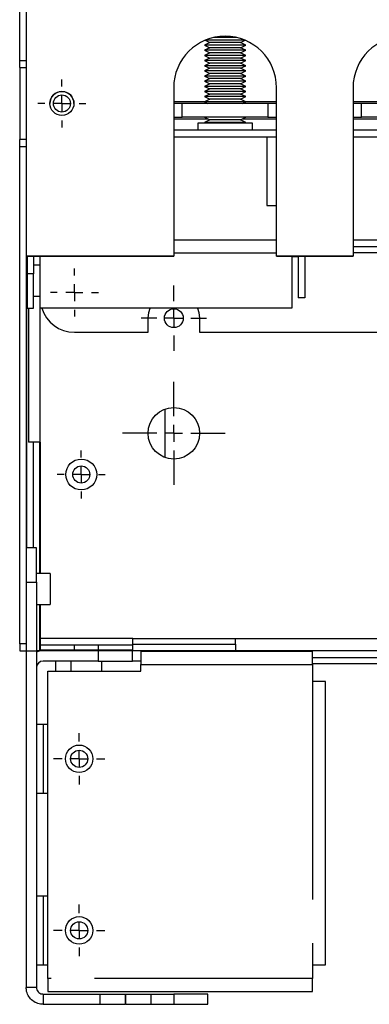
# Model space of a CAD drawing. Extents: x 89 to 295, y 55 to 285.
# Tile 2 of 27: x 169 to 179, y 55 to 84. Entities that reach past the tile are written whole.
import ezdxf

# ---------------------------------------------------------------- set-up
doc = ezdxf.new("R2010")
doc.units = 0
doc.linetypes.add('PHANTOM', pattern=[12.7, 6.35, -1.27, 1.27, -1.27, 1.27, -1.27])
doc.layers.get('0').update_dxf_attribs({"linetype": 'CONTINUOUS'})

# ---------------------------------------------------------------- blocks, each defined once
blk = doc.blocks.new('SW_CENTERMARKSYMBOL_234')
at = {"color": 0, "linetype": 'Continuous'}
for p, q in [((0, 0.5), (0, 0.75)), ((-0.5, 0), (-0.75, 0)), ((0, 0), (-0.25, 0)), ((0, 0), (0, 0.25)), ((0, 0), (0, -0.25)), ((0, 0), (0.25, 0)), ((0.5, 0), (0.75, 0)), ((0, -0.5), (0, -0.75))]:
    blk.add_line(p, q, dxfattribs=at)
blk = doc.blocks.new('SW_CENTERMARKSYMBOL_235')
at = {"color": 0, "linetype": 'Continuous'}
for p, q in [((0, 0.5), (0, 0.75)), ((-0.5, 0), (-0.75, 0)), ((0, 0), (-0.25, 0)), ((0, 0), (0, 0.25)), ((0, 0), (0, -0.25)), ((0, 0), (0.25, 0)), ((0.5, 0), (0.75, 0)), ((0, -0.5), (0, -0.75))]:
    blk.add_line(p, q, dxfattribs=at)
blk = doc.blocks.new('SW_CENTERMARKSYMBOL_237')
at = {"color": 0, "linetype": 'Continuous'}
for p, q in [((0, 0.5), (0, 0.7)), ((-0.5, 0), (-0.7, 0)), ((0, 0), (-0.25, 0)), ((0, 0), (0, 0.25)), ((0, 0), (0, -0.25)), ((0, 0), (0.25, 0)), ((0.5, 0), (0.7, 0)), ((0, -0.5), (0, -0.7))]:
    blk.add_line(p, q, dxfattribs=at)
blk = doc.blocks.new('SW_CENTERMARKSYMBOL_240')
at = {"color": 0, "linetype": 'Continuous'}
for p, q in [((0, 0.5), (0, 0.95)), ((-0.5, 0), (-0.95, 0)), ((0, 0), (-0.25, 0)), ((0, 0), (0, 0.25)), ((0, 0), (0, -0.25)), ((0, 0), (0.25, 0)), ((0.5, 0), (0.95, 0)), ((0, -0.5), (0, -0.95))]:
    blk.add_line(p, q, dxfattribs=at)
blk = doc.blocks.new('SW_CENTERMARKSYMBOL_250')
at = {"color": 0, "linetype": 'Continuous'}
for p, q in [((0, 0.5), (0, 0.7)), ((-0.5, 0), (-0.7, 0)), ((0, 0), (-0.25, 0)), ((0, 0), (0, 0.25)), ((0, 0), (0, -0.25)), ((0, 0), (0.25, 0)), ((0.5, 0), (0.7, 0)), ((0, -0.5), (0, -0.7))]:
    blk.add_line(p, q, dxfattribs=at)
blk = doc.blocks.new('SW_CENTERMARKSYMBOL_253')
at = {"color": 0, "linetype": 'Continuous'}
for p, q in [((0, 0.5), (0, 1.5)), ((-0.5, 0), (-1.5, 0)), ((0, 0), (-0.25, 0)), ((0, 0), (0, 0.25)), ((0, 0), (0, -0.25)), ((0, 0), (0.25, 0)), ((0.5, 0), (1.5, 0)), ((0, -0.5), (0, -1.5))]:
    blk.add_line(p, q, dxfattribs=at)
blk = doc.blocks.new('SW_CENTERMARKSYMBOL_263')
at = {"color": 0, "linetype": 'Continuous'}
for p, q in [((0, 0.5), (0, 0.7)), ((-0.5, 0), (-0.7, 0)), ((0, 0), (-0.25, 0)), ((0, 0), (0, 0.25)), ((0, 0), (0, -0.25)), ((0, 0), (0.25, 0)), ((0.5, 0), (0.7, 0)), ((0, -0.5), (0, -0.7))]:
    blk.add_line(p, q, dxfattribs=at)

msp = doc.modelspace()

# ---------------------------------------------------------------- linework, layer by layer
at = {"color": 7, "linetype": 'Continuous'}
for p, q in [((168.998, 82.921), (168.998, 85.627)), ((169.188, 85.632), (169.188, 77.222)), ((174.405, 83.513), (174.538, 83.446)), ((175.551, 83.521), (174.425, 83.521)), ((175.308, 83.596), (174.668, 83.596)), ((175.438, 83.446), (175.571, 83.513)), ((174.538, 83.446), (174.388, 83.371)), ((174.388, 83.371), (174.538, 83.296)), ((175.588, 83.371), (174.388, 83.371)), ((174.538, 83.296), (174.388, 83.221)), ((174.388, 83.221), (174.538, 83.146)), ((175.588, 83.221), (174.388, 83.221)), ((175.438, 83.446), (174.538, 83.446)), ((175.438, 83.296), (174.538, 83.296)), ((175.588, 83.371), (175.438, 83.446)), ((175.438, 83.296), (175.588, 83.371)), ((175.588, 83.221), (175.438, 83.296)), ((175.438, 83.146), (175.588, 83.221)), ((168.998, 82.921), (169.188, 82.921)), ((168.998, 82.721), (168.998, 82.921)), ((174.538, 83.146), (174.388, 83.071)), ((174.388, 83.071), (174.538, 82.996)), ((175.588, 83.071), (174.388, 83.071)), ((174.538, 82.996), (174.388, 82.921)), ((174.388, 82.921), (174.538, 82.846)), ((175.588, 82.921), (174.388, 82.921)), ((175.438, 83.146), (174.538, 83.146)), ((175.438, 82.996), (174.538, 82.996)), ((175.588, 83.071), (175.438, 83.146)), ((175.438, 82.996), (175.588, 83.071)), ((175.588, 82.921), (175.438, 82.996)), ((175.438, 82.846), (175.588, 82.921)), ((168.998, 82.721), (168.998, 80.621)), ((168.998, 82.721), (169.188, 82.721)), ((174.538, 82.846), (174.388, 82.771)), ((174.388, 82.771), (174.538, 82.696)), ((175.588, 82.771), (174.388, 82.771)), ((174.538, 82.696), (174.388, 82.621)), ((175.438, 82.846), (174.538, 82.846)), ((175.438, 82.696), (174.538, 82.696)), ((175.588, 82.771), (175.438, 82.846)), ((175.438, 82.696), (175.588, 82.771)), ((175.588, 82.621), (175.438, 82.696)), ((174.388, 82.621), (174.538, 82.546)), ((175.588, 82.621), (174.388, 82.621)), ((174.538, 82.546), (174.388, 82.471)), ((174.388, 82.471), (174.538, 82.396)), ((175.588, 82.471), (174.388, 82.471)), ((174.538, 82.396), (174.388, 82.321)), ((175.438, 82.546), (174.538, 82.546)), ((175.438, 82.396), (174.538, 82.396)), ((175.438, 82.546), (175.588, 82.621)), ((175.588, 82.471), (175.438, 82.546)), ((175.438, 82.396), (175.588, 82.471)), ((175.588, 82.321), (175.438, 82.396)), ((173.488, 82.131), (173.488, 77.222)), ((174.388, 82.321), (174.538, 82.246)), ((175.588, 82.321), (174.388, 82.321)), ((174.538, 82.246), (174.388, 82.171)), ((174.388, 82.171), (174.538, 82.096)), ((175.588, 82.171), (174.388, 82.171)), ((174.538, 82.096), (174.388, 82.021)), ((175.438, 82.246), (174.538, 82.246)), ((175.438, 82.096), (174.538, 82.096)), ((175.438, 82.246), (175.588, 82.321)), ((175.588, 82.171), (175.438, 82.246)), ((175.438, 82.096), (175.588, 82.171)), ((175.588, 82.021), (175.438, 82.096)), ((176.488, 77.222), (176.488, 82.131)), ((178.718, 82.131), (178.718, 77.222)), ((174.388, 82.021), (174.538, 81.946)), ((175.588, 82.021), (174.388, 82.021)), ((174.538, 81.946), (174.388, 81.871)), ((174.388, 81.871), (174.538, 81.796)), ((175.588, 81.871), (174.388, 81.871)), ((174.538, 81.796), (174.388, 81.721)), ((175.438, 81.946), (174.538, 81.946)), ((175.438, 81.796), (174.538, 81.796)), ((175.438, 81.946), (175.588, 82.021)), ((175.588, 81.871), (175.438, 81.946)), ((175.438, 81.796), (175.588, 81.871)), ((175.588, 81.721), (175.438, 81.796)), ((174.388, 81.721), (173.488, 81.721)), ((173.738, 81.671), (173.488, 81.671)), ((176.238, 81.671), (173.738, 81.671)), ((174.388, 81.721), (174.488, 81.671)), ((175.588, 81.721), (174.388, 81.721)), ((175.488, 81.671), (175.588, 81.721)), ((176.488, 81.721), (175.588, 81.721)), ((176.488, 81.671), (176.238, 81.671)), ((179.618, 81.721), (178.718, 81.721)), ((178.968, 81.671), (178.718, 81.671)), ((181.468, 81.671), (178.968, 81.671)), ((173.488, 81.271), (173.738, 81.271)), ((173.488, 81.221), (174.488, 81.221)), ((176.238, 81.271), (173.738, 81.271)), ((174.388, 81.271), (174.388, 81.271)), ((174.388, 81.271), (174.538, 81.196)), ((175.588, 81.271), (174.388, 81.271)), ((175.438, 81.196), (175.588, 81.271)), ((175.488, 81.221), (176.488, 81.221)), ((175.588, 81.271), (175.588, 81.271)), ((176.238, 81.271), (176.488, 81.271)), ((178.718, 81.271), (178.968, 81.271)), ((178.718, 81.221), (179.718, 81.221)), ((181.468, 81.271), (178.968, 81.271)), ((174.188, 81.096), (174.188, 80.896)), ((175.788, 81.096), (174.188, 81.096)), ((174.538, 81.196), (174.388, 81.121)), ((174.388, 81.121), (174.388, 81.096)), ((175.588, 81.121), (174.388, 81.121)), ((175.438, 81.196), (174.538, 81.196)), ((175.588, 81.121), (175.438, 81.196)), ((175.588, 81.096), (175.588, 81.121)), ((175.788, 80.896), (175.788, 81.096)), ((176.488, 80.896), (173.488, 80.896)), ((173.488, 80.696), (176.203, 80.696)), ((176.203, 80.696), (176.203, 78.696)), ((176.203, 80.696), (176.488, 80.696)), ((181.718, 80.896), (178.718, 80.896)), ((178.718, 80.696), (181.433, 80.696)), ((169.188, 80.621), (168.998, 80.621)), ((168.998, 80.421), (168.998, 80.621)), ((168.998, 80.421), (169.188, 80.421)), ((168.998, 65.921), (168.998, 80.421)), ((176.203, 78.696), (176.488, 78.696)), ((173.488, 77.696), (176.488, 77.696)), ((178.718, 77.696), (181.718, 77.696)), ((178.718, 77.506), (181.718, 77.506)), ((169.188, 77.222), (169.188, 77.22)), ((169.188, 77.222), (173.488, 77.222)), ((169.188, 77.22), (169.188, 65.921)), ((173.488, 77.22), (169.188, 77.22)), ((169.203, 68.721), (169.203, 77.22)), ((169.212, 77.22), (169.212, 76.706)), ((169.402, 77.22), (169.402, 76.706)), ((169.593, 75.706), (169.593, 77.22)), ((173.488, 77.222), (173.488, 77.22)), ((176.488, 77.222), (178.718, 77.222)), ((176.488, 77.22), (176.488, 77.222)), ((178.718, 77.22), (176.488, 77.22)), ((176.932, 77.22), (176.932, 75.706)), ((177.123, 77.206), (176.932, 77.206)), ((177.123, 77.22), (177.123, 76.006)), ((177.313, 77.22), (177.313, 76.006)), ((178.718, 77.222), (178.718, 77.22)), ((169.593, 76.961), (169.402, 76.961)), ((169.212, 76.706), (169.212, 75.706)), ((169.402, 75.706), (169.402, 76.706)), ((169.402, 76.061), (169.593, 76.061)), ((177.313, 76.006), (177.123, 76.006)), ((169.212, 75.706), (169.402, 75.706)), ((169.252, 75.706), (169.252, 71.806)), ((176.932, 75.706), (169.593, 75.706)), ((172.743, 75.006), (172.743, 75.415)), ((174.243, 75.415), (174.243, 75.006)), ((170.593, 75.006), (172.743, 75.006)), ((174.243, 75.006), (201.744, 75.006)), ((173.238, 71.355), (173.238, 72.766)), ((169.593, 71.806), (169.252, 71.806)), ((169.393, 71.806), (169.393, 68.721)), ((169.593, 71.806), (169.593, 67.971)), ((169.488, 68.721), (169.188, 68.721)), ((169.488, 67.721), (169.488, 68.721)), ((169.888, 67.971), (169.488, 67.971)), ((169.488, 67.721), (169.488, 65.721)), ((169.888, 67.971), (169.888, 67.521)), ((169.888, 67.521), (169.888, 67.071)), ((169.488, 67.071), (169.888, 67.071)), ((169.593, 67.071), (169.593, 66.081)), ((169.593, 66.081), (169.593, 65.89)), ((172.293, 65.89), (172.293, 66.081)), ((172.293, 66.081), (180.158, 66.081)), ((175.288, 65.912), (175.288, 66.081)), ((168.998, 65.921), (168.998, 65.721)), ((168.998, 65.721), (169.188, 65.721)), ((169.188, 65.921), (169.188, 65.721)), ((169.188, 65.721), (169.188, 55.912)), ((169.188, 65.721), (169.488, 65.721)), ((169.488, 65.721), (169.488, 55.912)), ((169.583, 65.721), (169.488, 65.721)), ((169.593, 65.89), (169.593, 65.74)), ((170.593, 65.89), (169.593, 65.89)), ((170.593, 65.74), (169.593, 65.74)), ((169.678, 65.74), (169.678, 65.721)), ((171.288, 65.721), (169.678, 65.721)), ((171.293, 65.89), (170.593, 65.89)), ((171.293, 65.74), (170.593, 65.74)), ((172.288, 65.721), (171.288, 65.721)), ((172.293, 65.89), (171.293, 65.89)), ((172.293, 65.74), (171.293, 65.74)), ((172.288, 65.421), (172.288, 65.721)), ((173.288, 65.721), (172.288, 65.721)), ((172.293, 65.74), (172.293, 65.89)), ((177.532, 65.707), (172.532, 65.707)), ((172.532, 65.707), (172.532, 65.326)), ((175.288, 65.721), (173.288, 65.721)), ((175.288, 65.912), (175.288, 65.721)), ((175.288, 65.707), (175.288, 65.721)), ((175.393, 65.721), (175.288, 65.721)), ((175.393, 65.707), (175.393, 65.721)), ((177.532, 65.326), (177.532, 65.707)), ((171.288, 65.421), (169.678, 65.421)), ((170.038, 65.421), (170.038, 65.126)), ((170.493, 65.421), (170.493, 65.126)), ((171.288, 65.421), (172.288, 65.421)), ((171.393, 65.126), (171.393, 65.421)), ((172.532, 65.421), (172.288, 65.421)), ((177.532, 65.531), (180.238, 65.531)), ((172.532, 65.126), (172.532, 65.326)), ((180.238, 65.341), (177.532, 65.341)), ((177.532, 65.326), (177.532, 64.826)), ((169.823, 56.176), (169.823, 65.126)), ((169.823, 65.126), (172.532, 65.126)), ((177.913, 64.826), (177.532, 64.826)), ((177.913, 56.576), (177.913, 64.826)), ((169.678, 63.576), (169.488, 63.576)), ((169.823, 63.576), (169.678, 63.576)), ((169.488, 61.576), (169.678, 61.576)), ((169.678, 61.576), (169.823, 61.576)), ((169.678, 58.576), (169.488, 58.576)), ((169.823, 58.576), (169.678, 58.576)), ((169.488, 56.576), (169.678, 56.576)), ((169.678, 56.576), (169.823, 56.576)), ((177.532, 56.576), (177.532, 56.176)), ((177.532, 56.576), (177.913, 56.576)), ((169.823, 56.176), (169.823, 55.796)), ((177.532, 55.796), (177.532, 56.176)), ((169.488, 55.912), (169.188, 55.912)), ((169.678, 55.721), (169.678, 55.421)), ((169.678, 55.721), (171.333, 55.721)), ((169.823, 55.796), (177.532, 55.796)), ((171.333, 55.721), (171.333, 55.421)), ((171.333, 55.721), (172.073, 55.721)), ((172.073, 55.721), (172.093, 55.721)), ((172.093, 55.721), (172.833, 55.721)), ((172.833, 55.421), (172.833, 55.721)), ((172.833, 55.721), (173.488, 55.721)), ((174.488, 55.721), (173.488, 55.721)), ((174.488, 55.421), (174.488, 55.721)), ((169.678, 55.421), (171.333, 55.421)), ((171.333, 55.421), (172.073, 55.421)), ((172.093, 55.421), (172.073, 55.421)), ((172.093, 55.421), (172.833, 55.421)), ((172.833, 55.421), (173.488, 55.421)), ((173.488, 55.421), (174.488, 55.421))]:
    msp.add_line(p, q, dxfattribs=at)
at = {"color": 58, "linetype": 'PHANTOM'}
for p, q in [((173.738, 81.271), (173.738, 81.671)), ((176.238, 81.671), (176.238, 81.271)), ((178.968, 81.271), (178.968, 81.671)), ((173.488, 77.316), (176.488, 77.316)), ((181.718, 77.316), (178.718, 77.316)), ((169.402, 76.706), (169.212, 76.706)), ((169.593, 71.806), (169.593, 75.706)), ((169.583, 67.971), (169.583, 71.806)), ((169.188, 67.721), (169.488, 67.721)), ((169.583, 65.721), (169.583, 67.071)), ((172.293, 66.081), (169.593, 66.081)), ((169.188, 65.921), (168.998, 65.921)), ((170.593, 65.74), (170.593, 65.89)), ((171.288, 65.721), (171.288, 65.421)), ((171.293, 65.74), (171.293, 65.89)), ((172.293, 65.912), (175.288, 65.912)), ((173.288, 65.721), (173.288, 65.707)), ((180.158, 65.721), (175.393, 65.721)), ((172.532, 65.326), (177.532, 65.326)), ((177.532, 64.826), (177.532, 56.576)), ((169.678, 63.576), (169.678, 61.576)), ((169.678, 58.576), (169.678, 56.576)), ((177.532, 56.176), (169.823, 56.176)), ((172.073, 55.721), (172.073, 55.421)), ((172.093, 55.421), (172.093, 55.721)), ((173.488, 55.721), (173.488, 55.421))]:
    msp.add_line(p, q, dxfattribs=at)
at = {"color": 7, "linetype": 'Continuous', "flags": 128}
for points in [[(172.743, 75.415), (172.762, 75.582), (172.802, 75.706)], [(174.184, 75.706), (174.224, 75.582), (174.243, 75.415)]]:
    msp.add_lwpolyline(points, dxfattribs=at)
at = {"color": 7, "linetype": 'Continuous'}
for centre, radius in [((170.23, 81.673), 0.35), ((170.23, 81.671), 0.25), ((173.493, 75.415), 0.275), ((173.493, 72.06), 0.75), ((170.793, 70.86), 0.45), ((170.793, 70.86), 0.25), ((170.734, 62.576), 0.4), ((170.734, 62.576), 0.25), ((170.734, 57.576), 0.4), ((170.734, 57.576), 0.25)]:
    msp.add_circle(centre, radius, dxfattribs=at)
for centre, radius, start, end in [((174.988, 82.131), 1.5, 0, 180), ((180.218, 82.131), 1.5, 0, 180), ((170.23, 81.672), 0.35, 0.0002, 179.9998), ((170.593, 76.006), 1, 197.4576, 270), ((169.678, 65.231), 0.491, 90, 112.8537), ((169.678, 65.231), 0.191, 90, 180)]:
    msp.add_arc(centre, radius, start, end, dxfattribs=at)
for points, knots in [([(169.678, 55.421), (169.627, 55.426), (169.519, 55.436), (169.373, 55.517), (169.259, 55.64), (169.197, 55.78), (169.191, 55.874), (169.188, 55.912)], [0, 0, 0, 0, 0.202129, 0.418443, 0.634756, 0.85107, 1, 1, 1, 1]), ([(169.488, 55.912), (169.49, 55.889), (169.495, 55.844), (169.531, 55.785), (169.584, 55.742), (169.637, 55.723), (169.669, 55.722), (169.678, 55.721)], [0, 0, 0, 0, 0.225457, 0.450909, 0.676288, 0.90167, 1, 1, 1, 1])]:
    msp.add_open_spline(points, degree=3, knots=knots, dxfattribs=at)

# ---------------------------------------------------------------- block references
for name, p in [('SW_CENTERMARKSYMBOL_263', (170.23, 81.671)), ('SW_CENTERMARKSYMBOL_237', (170.593, 76.161)), ('SW_CENTERMARKSYMBOL_240', (173.493, 75.415)), ('SW_CENTERMARKSYMBOL_253', (173.493, 72.06)), ('SW_CENTERMARKSYMBOL_250', (170.793, 70.86)), ('SW_CENTERMARKSYMBOL_234', (170.734, 62.576)), ('SW_CENTERMARKSYMBOL_235', (170.734, 57.576))]:
    msp.add_blockref(name, p, dxfattribs=at)

doc.saveas('drawing.dxf')
